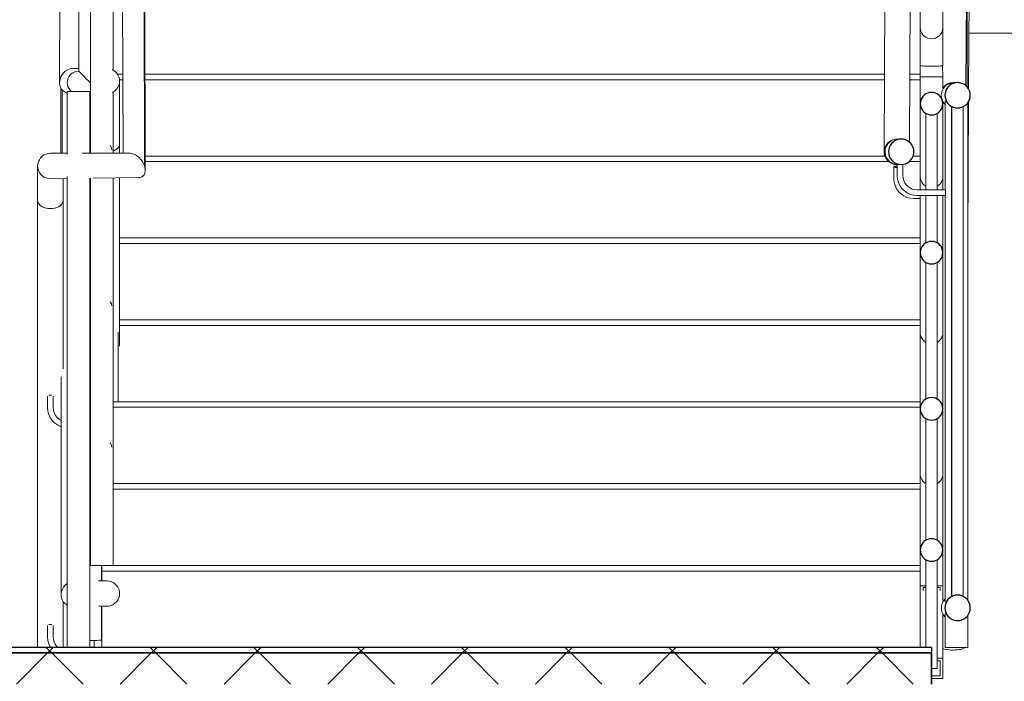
# Model space of a CAD drawing. Header units: millimetres. Extents: x 4 to 415, y 5 to 292.
# Tile 5 of 30: x 127 to 144, y 73 to 85. Entities that reach past the tile are written whole.
import ezdxf
from ezdxf.xclip import XClip

# ---------------------------------------------------------------- set-up
doc = ezdxf.new("R2010")
doc.units = ezdxf.units.MM
doc.header["$MEASUREMENT"] = 0
doc.header["$XCLIPFRAME"] = 0
for name, color, linetype in [('01-007-DESSINS IMPORTES_GEOMETRE_EXTERNES_XREF', 7, 'Continuous'), ('02-006-STRUCTURE BETON PORTEUR', 7, 'Continuous'), ('10-002-LOCALISATION ET TYPE FAUX PLAFONDS', 7, 'Continuous'), ('Nouveau_02-016-ESCALIERS', 7, 'Continuous'), ('Nouveau_03-007-GARDES CORPS', 7, 'Continuous')]:
    doc.layers.add(name, color=color, linetype=linetype)
pattern_1 = [(45, (537.3877, 51.5518), (-1.838478, 1.838478), []), (45, (536.4685, 52.471), (-1.838478, 1.838478), [1.95, -0.65])]

# ---------------------------------------------------------------- blocks, each defined once
blk = doc.blocks.new('Dessin_1_1', base_point=(537.388, 51.552))
at = {"layer": '10-002-LOCALISATION ET TYPE FAUX PLAFONDS', "linetype": 'Continuous', "lineweight": 5, "true_color": 0x66ff66}
h = blk.add_hatch(dxfattribs=at)
h.set_pattern_fill('Résine_synthétique_sol_0001', color=91, style=0, pattern_type=2)
h.set_pattern_definition([(45, (537.3877, 51.5518), (-0.9192388, 0.9192388), [])])
h.paths.add_polyline_path([(142.266, 82.45), (142.27, 82.411), (142.28, 82.373), (142.296, 82.337), (142.319, 82.305), (142.347, 82.278), (142.379, 82.255), (142.414, 82.239), (142.452, 82.228), (142.491, 82.225), (142.53, 82.228), (142.568, 82.239), (142.604, 82.255), (142.636, 82.278), (142.664, 82.305), (142.686, 82.337), (142.703, 82.373), (142.713, 82.411), (142.716, 82.45), (142.713, 82.489), (142.703, 82.527), (142.686, 82.562), (142.664, 82.595), (142.636, 82.622), (142.604, 82.645), (142.568, 82.661), (142.53, 82.672), (142.491, 82.675), (142.452, 82.672), (142.414, 82.661), (142.379, 82.645), (142.347, 82.622), (142.319, 82.595), (142.296, 82.562), (142.28, 82.527), (142.27, 82.489)])
at = {"layer": 'Nouveau_02-016-ESCALIERS', "linetype": 'Continuous', "lineweight": 5}
h = blk.add_hatch(dxfattribs=at)
h.set_pattern_fill('Béton_0001', color=1, style=0, pattern_type=2)
h.set_pattern_definition([(45, (537.3877, 51.5518), (-0.9192388, 0.9192388), []), (135, (537.3877, 51.5518), (0.9192388, 0.9192388), [])])
h.paths.add_polyline_path([(113.219, 73.675), (113.219, 73.575), (143.03, 73.575), (143.03, 73.675)])
h = blk.add_hatch(dxfattribs=at)
h.set_pattern_fill('Béton_armé_0001', color=1, style=0, pattern_type=2)
h.set_pattern_definition([(45, (537.3877, 51.5518), (-0.919239, 0.919239), []), (135, (537.3877, 51.5518), (0.919239, 0.919239), [])])
h.paths.add_polyline_path([(143.03, 73.575), (113.219, 73.575), (113.219, 73.025), (143.03, 73.025)])
at = {"layer": 'Nouveau_03-007-GARDES CORPS', "linetype": 'Continuous', "lineweight": 5}
h = blk.add_hatch(dxfattribs=at)
h.set_pattern_fill('Cuivre_Bronze_0001', color=6, style=0, pattern_type=2)
h.set_pattern_definition(pattern_1)
h.paths.add_polyline_path([(142.83, 83.302), (142.833, 83.267), (142.842, 83.233), (142.856, 83.202), (142.876, 83.173), (142.901, 83.149), (142.93, 83.129), (142.961, 83.114), (142.995, 83.105), (143.03, 83.102), (143.064, 83.105), (143.098, 83.114), (143.13, 83.129), (143.158, 83.149), (143.183, 83.173), (143.203, 83.202), (143.217, 83.233), (143.226, 83.267), (143.23, 83.302), (143.226, 83.337), (143.217, 83.37), (143.203, 83.402), (143.183, 83.43), (143.158, 83.455), (143.13, 83.475), (143.098, 83.49), (143.064, 83.499), (143.03, 83.502), (142.995, 83.499), (142.961, 83.49), (142.93, 83.475), (142.901, 83.455), (142.876, 83.43), (142.856, 83.402), (142.842, 83.37), (142.833, 83.337)])
h = blk.add_hatch(dxfattribs=at)
h.set_pattern_fill('Cuivre_Bronze_0001', color=6, style=0, pattern_type=2)
h.set_pattern_definition(pattern_1)
h.paths.add_polyline_path([(142.83, 80.664), (142.833, 80.629), (142.842, 80.595), (142.856, 80.564), (142.876, 80.535), (142.901, 80.511), (142.93, 80.491), (142.961, 80.476), (142.995, 80.467), (143.03, 80.464), (143.064, 80.467), (143.098, 80.476), (143.13, 80.491), (143.158, 80.511), (143.183, 80.535), (143.203, 80.564), (143.217, 80.595), (143.226, 80.629), (143.23, 80.664), (143.226, 80.699), (143.217, 80.732), (143.203, 80.764), (143.183, 80.792), (143.158, 80.817), (143.13, 80.837), (143.098, 80.852), (143.064, 80.861), (143.03, 80.864), (142.995, 80.861), (142.961, 80.852), (142.93, 80.837), (142.901, 80.817), (142.876, 80.792), (142.856, 80.764), (142.842, 80.732), (142.833, 80.699)])
h = blk.add_hatch(dxfattribs=at)
h.set_pattern_fill('Cuivre_Bronze_0001', color=6, style=0, pattern_type=2)
h.set_pattern_definition(pattern_1)
h.paths.add_polyline_path([(142.83, 77.899), (142.833, 77.864), (142.842, 77.83), (142.856, 77.799), (142.876, 77.77), (142.901, 77.746), (142.93, 77.726), (142.961, 77.711), (142.995, 77.702), (143.03, 77.699), (143.064, 77.702), (143.098, 77.711), (143.13, 77.726), (143.158, 77.746), (143.183, 77.77), (143.203, 77.799), (143.217, 77.83), (143.226, 77.864), (143.23, 77.899), (143.226, 77.934), (143.217, 77.967), (143.203, 77.999), (143.183, 78.027), (143.158, 78.052), (143.13, 78.072), (143.098, 78.087), (143.064, 78.096), (143.03, 78.099), (142.995, 78.096), (142.961, 78.087), (142.93, 78.072), (142.901, 78.052), (142.876, 78.027), (142.856, 77.999), (142.842, 77.967), (142.833, 77.934)])
h = blk.add_hatch(dxfattribs=at)
h.set_pattern_fill('Cuivre_Bronze_0001', color=6, style=0, pattern_type=2)
h.set_pattern_definition(pattern_1)
h.paths.add_polyline_path([(142.83, 75.399), (142.833, 75.364), (142.842, 75.33), (142.856, 75.299), (142.876, 75.27), (142.901, 75.246), (142.93, 75.226), (142.961, 75.211), (142.995, 75.202), (143.03, 75.199), (143.064, 75.202), (143.098, 75.211), (143.13, 75.226), (143.158, 75.246), (143.183, 75.27), (143.203, 75.299), (143.217, 75.33), (143.226, 75.364), (143.23, 75.399), (143.226, 75.434), (143.217, 75.467), (143.203, 75.499), (143.183, 75.527), (143.158, 75.552), (143.13, 75.572), (143.098, 75.587), (143.064, 75.596), (143.03, 75.599), (142.995, 75.596), (142.961, 75.587), (142.93, 75.572), (142.901, 75.552), (142.876, 75.527), (142.856, 75.499), (142.842, 75.467), (142.833, 75.434)])
at = {"layer": '02-006-STRUCTURE BETON PORTEUR', "color": 8, "linetype": 'Continuous', "lineweight": 5}
blk.add_line((159.03, 84.552), (143.693, 84.552), dxfattribs=at)
at = {"layer": '10-002-LOCALISATION ET TYPE FAUX PLAFONDS', "color": 8, "linetype": 'Continuous', "lineweight": 5}
for p, q in [((127.605, 104.177), (127.583, 83.665)), ((142.188, 82.449), (142.305, 104.224)), ((128.618, 103.225), (128.711, 82.423)), ((129.055, 103.177), (129.085, 82.208)), ((129.062, 97.925), (129.095, 82.171)), ((142.639, 82.619), (142.709, 95.652)), ((143.639, 83.619), (143.7, 94.952)), ((143.687, 83.56), (143.748, 94.952)), ((129.081, 88.682), (129.1, 82.135)), ((143.66, 83.598), (143.66, 87.495)), ((127.753, 83.914), (127.716, 83.897)), ((127.791, 83.924), (127.753, 83.914)), ((127.83, 83.927), (127.791, 83.924)), ((127.83, 83.927), (127.924, 83.927)), ((128.512, 83.906), (128.531, 83.897)), ((127.592, 83.742), (127.584, 83.704)), ((127.606, 83.78), (127.592, 83.742)), ((127.626, 83.815), (127.606, 83.78)), ((127.652, 83.847), (127.626, 83.815)), ((127.682, 83.875), (127.652, 83.847)), ((127.716, 83.897), (127.682, 83.875)), ((128.531, 83.897), (128.564, 83.875)), ((128.564, 83.875), (128.591, 83.847)), ((128.591, 83.847), (128.614, 83.815)), ((128.614, 83.815), (128.63, 83.779)), ((128.63, 83.779), (128.641, 83.741)), ((128.641, 83.741), (128.644, 83.702)), ((127.584, 83.704), (127.583, 83.665)), ((127.583, 83.665), (127.588, 83.627)), ((127.588, 83.627), (127.6, 83.592)), ((127.6, 83.592), (127.619, 83.56)), ((127.607, 83.58), (127.607, 82.423)), ((127.619, 83.56), (127.642, 83.532)), ((128.591, 83.558), (128.564, 83.53)), ((128.614, 83.59), (128.591, 83.558)), ((128.63, 83.625), (128.614, 83.59)), ((128.641, 83.663), (128.63, 83.625)), ((128.644, 83.702), (128.641, 83.663)), ((128.644, 83.702), (128.644, 82.586)), ((143.23, 83.58), (143.241, 83.596)), ((143.241, 83.596), (143.269, 83.624)), ((143.269, 83.624), (143.301, 83.646)), ((143.301, 83.646), (143.336, 83.663)), ((143.336, 83.663), (143.374, 83.673)), ((143.374, 83.673), (143.413, 83.676)), ((143.426, 83.676), (143.413, 83.676)), ((127.63, 82.423), (127.63, 83.547)), ((127.642, 83.532), (127.671, 83.51)), ((127.671, 83.51), (127.704, 83.493)), ((127.704, 83.493), (127.719, 83.489)), ((128.531, 83.507), (128.512, 83.498)), ((128.564, 83.53), (128.531, 83.507)), ((143.255, 83.305), (143.248, 83.314)), ((143.253, 83.307), (143.248, 83.313)), ((143.254, 83.305), (143.253, 83.307)), ((143.273, 83.285), (143.254, 83.305)), ((143.273, 83.287), (143.255, 83.305)), ((143.673, 80.944), (143.686, 83.338)), ((128.614, 82.515), (128.591, 82.495)), ((128.63, 82.537), (128.614, 82.515)), ((128.641, 82.561), (128.63, 82.537)), ((128.644, 82.586), (128.641, 82.561)), ((128.644, 82.586), (128.644, 82.423)), ((142.191, 82.488), (142.202, 82.526)), ((142.202, 82.526), (142.218, 82.561)), ((142.218, 82.561), (142.241, 82.593)), ((142.241, 82.593), (142.269, 82.621)), ((142.269, 82.621), (142.301, 82.643)), ((142.301, 82.643), (142.336, 82.66)), ((142.336, 82.66), (142.374, 82.67)), ((142.374, 82.67), (142.39, 82.672)), ((127.224, 82.31), (127.247, 82.342)), ((127.247, 82.342), (127.274, 82.37)), ((127.274, 82.37), (127.306, 82.393)), ((127.306, 82.393), (127.342, 82.409)), ((127.342, 82.409), (127.38, 82.419)), ((127.38, 82.419), (127.419, 82.423)), ((127.719, 82.423), (127.419, 82.423)), ((128.83, 82.423), (127.983, 82.423)), ((128.531, 82.463), (128.53, 82.462)), ((128.564, 82.477), (128.531, 82.463)), ((128.591, 82.495), (128.564, 82.477)), ((128.862, 82.419), (128.83, 82.423)), ((128.895, 82.41), (128.862, 82.419)), ((128.929, 82.394), (128.895, 82.41)), ((128.962, 82.372), (128.929, 82.394)), ((128.994, 82.346), (128.962, 82.372)), ((129.023, 82.315), (128.994, 82.346)), ((142.188, 82.449), (142.191, 82.488)), ((142.191, 82.41), (142.188, 82.449)), ((142.202, 82.372), (142.191, 82.41)), ((142.218, 82.336), (142.202, 82.372)), ((142.241, 82.304), (142.218, 82.336)), ((127.194, 82.198), (127.197, 82.237)), ((127.197, 82.159), (127.194, 82.198)), ((127.194, 82.198), (127.194, 81.586)), ((127.197, 82.237), (127.208, 82.275)), ((127.208, 82.121), (127.197, 82.159)), ((127.208, 82.275), (127.224, 82.31)), ((129.048, 82.281), (129.023, 82.315)), ((129.069, 82.245), (129.048, 82.281)), ((129.085, 82.208), (129.069, 82.245)), ((129.095, 82.171), (129.085, 82.208)), ((129.1, 82.135), (129.095, 82.171)), ((142.268, 82.276), (142.241, 82.304)), ((142.3, 82.254), (142.268, 82.276)), ((142.336, 82.237), (142.3, 82.254)), ((142.374, 82.227), (142.336, 82.237)), ((142.363, 82.197), (142.363, 81.969)), ((142.364, 82.192), (142.363, 82.197)), ((142.363, 82.197), (142.423, 82.197)), ((142.366, 82.188), (142.364, 82.192)), ((142.37, 82.184), (142.366, 82.188)), ((142.375, 82.181), (142.37, 82.184)), ((142.413, 82.224), (142.374, 82.227)), ((142.381, 82.177), (142.375, 82.181)), ((142.388, 82.175), (142.381, 82.177)), ((142.396, 82.173), (142.388, 82.175)), ((142.404, 82.172), (142.396, 82.173)), ((142.413, 82.171), (142.404, 82.172)), ((142.423, 82.224), (142.413, 82.224)), ((142.422, 82.172), (142.413, 82.171)), ((142.423, 82.172), (142.422, 82.172)), ((127.224, 82.085), (127.208, 82.121)), ((127.247, 82.053), (127.224, 82.085)), ((127.274, 82.025), (127.247, 82.053)), ((127.306, 82.003), (127.274, 82.025)), ((127.342, 81.986), (127.306, 82.003)), ((127.38, 81.976), (127.342, 81.986)), ((128.981, 81.994), (128.181, 81.983)), ((128.644, 81.989), (128.644, 79.005)), ((128.981, 81.994), (129.011, 81.997)), ((129.011, 81.997), (129.038, 82.006)), ((129.038, 82.006), (129.061, 82.022)), ((129.061, 82.022), (129.079, 82.044)), ((129.079, 82.044), (129.091, 82.07)), ((129.091, 82.07), (129.098, 82.101)), ((129.098, 82.101), (129.1, 82.135)), ((127.419, 81.973), (127.38, 81.976)), ((127.719, 81.977), (127.419, 81.973)), ((127.644, 81.976), (127.644, 81.586)), ((142.363, 81.969), (142.368, 81.911)), ((142.368, 81.911), (142.384, 81.852)), ((142.384, 81.852), (142.41, 81.796)), ((142.41, 81.796), (142.445, 81.746)), ((142.445, 81.746), (142.488, 81.703)), ((142.488, 81.703), (142.538, 81.668)), ((142.538, 81.668), (142.593, 81.642)), ((142.593, 81.642), (142.652, 81.627)), ((127.197, 81.561), (127.194, 81.586)), ((127.194, 81.586), (127.194, 73.675)), ((127.208, 81.537), (127.197, 81.561)), ((127.224, 81.515), (127.208, 81.537)), ((127.247, 81.495), (127.224, 81.515)), ((127.274, 81.477), (127.247, 81.495)), ((127.306, 81.463), (127.274, 81.477)), ((127.342, 81.452), (127.306, 81.463)), ((127.531, 81.463), (127.496, 81.452)), ((127.564, 81.477), (127.531, 81.463)), ((127.591, 81.495), (127.564, 81.477)), ((127.614, 81.515), (127.591, 81.495)), ((127.63, 81.537), (127.614, 81.515)), ((127.641, 81.561), (127.63, 81.537)), ((127.644, 81.586), (127.641, 81.561)), ((127.644, 81.586), (127.644, 78.605)), ((142.652, 81.627), (142.711, 81.621)), ((142.711, 81.621), (142.83, 81.621)), ((127.38, 81.446), (127.342, 81.452)), ((127.419, 81.444), (127.38, 81.446)), ((127.458, 81.446), (127.419, 81.444)), ((127.496, 81.452), (127.458, 81.446)), ((128.619, 78.025), (128.619, 79.254)), ((127.608, 78.465), (127.609, 74.588)), ((127.369, 78.124), (127.369, 77.915)), ((127.402, 78.141), (127.394, 78.141)), ((127.41, 78.141), (127.402, 78.141)), ((127.419, 78.141), (127.41, 78.141)), ((127.428, 78.141), (127.419, 78.141)), ((127.436, 78.141), (127.428, 78.141)), ((127.444, 78.141), (127.436, 78.141)), ((127.469, 78.124), (127.469, 77.919)), ((127.369, 77.915), (127.374, 77.856)), ((127.374, 77.856), (127.39, 77.797)), ((127.39, 77.797), (127.416, 77.742)), ((127.469, 77.919), (127.473, 77.874)), ((127.473, 77.874), (127.484, 77.832)), ((127.484, 77.832), (127.503, 77.792)), ((127.416, 77.742), (127.451, 77.692)), ((127.451, 77.692), (127.494, 77.649)), ((127.494, 77.649), (127.544, 77.614)), ((127.503, 77.792), (127.528, 77.757)), ((127.528, 77.757), (127.558, 77.726)), ((127.558, 77.726), (127.594, 77.701)), ((127.594, 77.701), (127.608, 77.694)), ((127.544, 77.614), (127.599, 77.588)), ((127.599, 77.588), (127.608, 77.586)), ((128.324, 74.852), (128.324, 75.125)), ((128.272, 74.852), (128.419, 74.852)), ((128.419, 74.852), (128.458, 74.849)), ((128.458, 74.849), (128.496, 74.839)), ((128.496, 74.839), (128.531, 74.822)), ((127.618, 74.666), (127.61, 74.627)), ((127.632, 74.704), (127.618, 74.666)), ((127.652, 74.739), (127.632, 74.704)), ((127.678, 74.771), (127.652, 74.739)), ((127.708, 74.799), (127.678, 74.771)), ((127.719, 74.806), (127.708, 74.799)), ((128.531, 74.822), (128.564, 74.8)), ((128.564, 74.8), (128.591, 74.772)), ((128.591, 74.772), (128.614, 74.74)), ((128.614, 74.74), (128.63, 74.704)), ((128.63, 74.704), (128.641, 74.666)), ((128.641, 74.666), (128.644, 74.627)), ((127.61, 74.627), (127.609, 74.588)), ((127.609, 74.588), (127.614, 74.551)), ((127.614, 74.551), (127.626, 74.515)), ((127.626, 74.515), (127.645, 74.483)), ((127.644, 74.485), (127.644, 73.675)), ((127.645, 74.483), (127.668, 74.456)), ((128.591, 74.483), (128.564, 74.455)), ((128.614, 74.515), (128.591, 74.483)), ((128.63, 74.55), (128.614, 74.515)), ((128.641, 74.588), (128.63, 74.55)), ((128.644, 74.627), (128.641, 74.588)), ((127.668, 74.456), (127.697, 74.433)), ((127.697, 74.433), (127.719, 74.423)), ((128.28, 74.403), (128.419, 74.402)), ((128.324, 73.801), (128.324, 74.402)), ((128.458, 74.406), (128.419, 74.402)), ((128.496, 74.416), (128.458, 74.406)), ((128.531, 74.432), (128.496, 74.416)), ((128.564, 74.455), (128.531, 74.432)), ((127.369, 74.064), (127.369, 73.855)), ((127.402, 74.081), (127.394, 74.081)), ((127.41, 74.081), (127.402, 74.081)), ((127.419, 74.081), (127.41, 74.081)), ((127.428, 74.081), (127.419, 74.081)), ((127.436, 74.081), (127.428, 74.081)), ((127.444, 74.081), (127.436, 74.081)), ((127.469, 74.064), (127.469, 73.859)), ((127.369, 73.855), (127.374, 73.796)), ((127.374, 73.796), (127.39, 73.737)), ((127.469, 73.859), (127.473, 73.814)), ((127.473, 73.814), (127.484, 73.772)), ((128.119, 73.799), (128.124, 73.799)), ((128.124, 73.799), (128.159, 73.799)), ((128.159, 73.799), (128.193, 73.799)), ((128.193, 73.799), (128.224, 73.799)), ((128.194, 73.799), (128.194, 73.675)), ((128.224, 73.799), (128.253, 73.799)), ((128.253, 73.799), (128.277, 73.8)), ((128.277, 73.8), (128.297, 73.8)), ((128.297, 73.8), (128.312, 73.8)), ((128.312, 73.8), (128.321, 73.801)), ((128.321, 73.801), (128.324, 73.801)), ((127.39, 73.737), (127.416, 73.682)), ((127.416, 73.682), (127.421, 73.675)), ((127.484, 73.772), (127.503, 73.732)), ((127.503, 73.732), (127.528, 73.697)), ((127.528, 73.697), (127.549, 73.675)), ((143.23, 73.657), (143.241, 73.651)), ((143.241, 73.651), (143.261, 73.644)), ((143.261, 73.644), (143.286, 73.639)), ((143.286, 73.639), (143.315, 73.634)), ((143.315, 73.634), (143.346, 73.63)), ((143.346, 73.63), (143.38, 73.628)), ((143.38, 73.628), (143.415, 73.628)), ((143.415, 73.628), (143.449, 73.629)), ((143.449, 73.629), (143.483, 73.631)), ((143.483, 73.631), (143.515, 73.634)), ((143.515, 73.634), (143.543, 73.639)), ((143.543, 73.639), (143.567, 73.645)), ((143.567, 73.645), (143.587, 73.652)), ((143.587, 73.652), (143.602, 73.66)), ((143.602, 73.66), (143.61, 73.668)), ((143.61, 73.668), (143.613, 73.675))]:
    blk.add_line(p, q, dxfattribs=at)
at = {"layer": '10-002-LOCALISATION ET TYPE FAUX PLAFONDS', "color": 7, "linetype": 'Continuous', "lineweight": 5}
for p, q in [((143.216, 83.528), (143.233, 83.564)), ((143.216, 83.527), (143.233, 83.562)), ((143.233, 83.564), (143.256, 83.596)), ((143.233, 83.562), (143.256, 83.595)), ((143.256, 83.596), (143.284, 83.624)), ((143.256, 83.595), (143.284, 83.622)), ((143.284, 83.624), (143.316, 83.646)), ((143.284, 83.622), (143.316, 83.645)), ((143.316, 83.646), (143.352, 83.663)), ((143.316, 83.645), (143.352, 83.661)), ((143.352, 83.663), (143.39, 83.673)), ((143.352, 83.661), (143.39, 83.672)), ((143.39, 83.673), (143.429, 83.676)), ((143.39, 83.672), (143.429, 83.675)), ((143.429, 83.676), (143.426, 83.676)), ((143.429, 83.676), (143.444, 83.675)), ((143.491, 83.675), (143.429, 83.675)), ((143.202, 83.45), (143.206, 83.489)), ((143.205, 83.412), (143.202, 83.45)), ((143.205, 83.411), (143.205, 83.412)), ((143.205, 83.411), (143.205, 83.412)), ((143.214, 83.378), (143.205, 83.411)), ((143.206, 83.49), (143.216, 83.528)), ((143.206, 83.489), (143.216, 83.527)), ((143.218, 83.368), (143.206, 83.411)), ((143.232, 83.337), (143.218, 83.368)), ((143.231, 83.339), (143.219, 83.364)), ((143.231, 83.337), (143.231, 83.339)), ((143.248, 83.313), (143.231, 83.337)), ((143.248, 83.314), (143.232, 83.337)), ((143.273, 81.775), (143.273, 83.349)), ((143.381, 74.576), (143.381, 83.249)), ((143.388, 74.576), (143.388, 83.249)), ((143.491, 83.225), (143.489, 83.225)), ((143.588, 74.577), (143.588, 83.248)), ((143.673, 74.506), (143.673, 83.319)), ((142.209, 82.489), (142.219, 82.526)), ((142.209, 82.489), (142.218, 82.526)), ((142.218, 82.526), (142.219, 82.527)), ((142.219, 82.526), (142.235, 82.561)), ((142.219, 82.527), (142.234, 82.561)), ((142.234, 82.561), (142.235, 82.562)), ((142.235, 82.561), (142.257, 82.593)), ((142.235, 82.562), (142.256, 82.593)), ((142.256, 82.593), (142.257, 82.595)), ((142.257, 82.593), (142.285, 82.621)), ((142.257, 82.595), (142.283, 82.621)), ((142.283, 82.621), (142.285, 82.622)), ((142.285, 82.621), (142.317, 82.643)), ((142.285, 82.622), (142.315, 82.643)), ((142.315, 82.643), (142.352, 82.661)), ((142.315, 82.643), (142.317, 82.645)), ((142.352, 82.661), (142.39, 82.672)), ((142.39, 82.672), (142.429, 82.675)), ((142.491, 82.675), (142.429, 82.675)), ((142.206, 82.45), (142.209, 82.488)), ((142.209, 82.411), (142.206, 82.45)), ((142.209, 82.489), (142.209, 82.488)), ((142.209, 82.488), (142.209, 82.489)), ((142.22, 82.373), (142.209, 82.411)), ((142.22, 82.372), (142.209, 82.41)), ((142.237, 82.337), (142.22, 82.373)), ((142.237, 82.336), (142.22, 82.372)), ((142.259, 82.305), (142.237, 82.337)), ((142.259, 82.304), (142.237, 82.336)), ((142.287, 82.278), (142.259, 82.305)), ((142.287, 82.276), (142.259, 82.304)), ((142.32, 82.255), (142.287, 82.278)), ((142.32, 82.254), (142.287, 82.276)), ((142.355, 82.239), (142.32, 82.255)), ((142.355, 82.237), (142.32, 82.254)), ((142.393, 82.228), (142.355, 82.239)), ((142.393, 82.227), (142.355, 82.237)), ((142.432, 82.225), (142.393, 82.228)), ((142.423, 82.224), (142.393, 82.227)), ((142.491, 82.225), (142.474, 82.225)), ((143.273, 74.476), (143.273, 81.675)), ((143.218, 74.453), (143.235, 74.489)), ((143.218, 74.452), (143.235, 74.487)), ((143.235, 74.489), (143.258, 74.521)), ((143.235, 74.487), (143.258, 74.52)), ((143.258, 74.521), (143.273, 74.537)), ((143.258, 74.52), (143.273, 74.535)), ((143.491, 74.6), (143.489, 74.6)), ((143.204, 74.375), (143.208, 74.414)), ((143.207, 74.337), (143.204, 74.375)), ((143.207, 74.336), (143.207, 74.337)), ((143.207, 74.336), (143.207, 74.337)), ((143.216, 74.299), (143.207, 74.336)), ((143.217, 74.298), (143.207, 74.336)), ((143.208, 74.415), (143.218, 74.453)), ((143.208, 74.414), (143.218, 74.452)), ((143.217, 74.298), (143.216, 74.299)), ((143.233, 74.264), (143.217, 74.298)), ((143.234, 74.262), (143.217, 74.298)), ((143.233, 74.262), (143.233, 74.264)), ((143.254, 74.232), (143.233, 74.262)), ((143.257, 74.23), (143.234, 74.262)), ((143.255, 74.23), (143.254, 74.232)), ((143.273, 74.212), (143.255, 74.23)), ((143.273, 74.214), (143.257, 74.23)), ((143.273, 73.675), (143.273, 74.274)), ((143.491, 74.15), (143.475, 74.15)), ((143.673, 73.675), (143.673, 74.244)), ((143.273, 73.675), (143.277, 73.675)), ((143.277, 73.675), (143.286, 73.675)), ((143.286, 73.675), (143.301, 73.675)), ((143.301, 73.675), (143.321, 73.675)), ((143.321, 73.675), (143.346, 73.675)), ((143.346, 73.675), (143.375, 73.675)), ((143.375, 73.675), (143.406, 73.675)), ((143.406, 73.675), (143.44, 73.675)), ((143.44, 73.675), (143.475, 73.675)), ((143.475, 73.675), (143.51, 73.675)), ((143.51, 73.675), (143.543, 73.675)), ((143.543, 73.675), (143.575, 73.675)), ((143.575, 73.675), (143.603, 73.675)), ((143.603, 73.675), (143.628, 73.675)), ((143.628, 73.675), (143.647, 73.675)), ((143.647, 73.675), (143.662, 73.675)), ((143.662, 73.675), (143.671, 73.675)), ((143.671, 73.675), (143.673, 73.675))]:
    blk.add_line(p, q, dxfattribs=at)
at = {"layer": '10-002-LOCALISATION ET TYPE FAUX PLAFONDS', "color": 7, "linetype": 'Continuous', "lineweight": 15}
for p, q in [((142.424, 82.225), (142.423, 82.225)), ((142.423, 82.225), (142.423, 82.023)), ((142.426, 82.225), (142.424, 82.225)), ((142.43, 82.225), (142.426, 82.225)), ((142.435, 82.225), (142.43, 82.225)), ((142.442, 82.225), (142.435, 82.225)), ((142.449, 82.225), (142.442, 82.225)), ((142.457, 82.225), (142.449, 82.225)), ((142.465, 82.225), (142.457, 82.225)), ((142.474, 82.225), (142.465, 82.225)), ((142.491, 82.225), (142.474, 82.225)), ((142.499, 82.225), (142.491, 82.225)), ((142.506, 82.225), (142.499, 82.225)), ((142.512, 82.225), (142.506, 82.225)), ((142.517, 82.225), (142.512, 82.225)), ((142.52, 82.225), (142.517, 82.225)), ((142.523, 82.225), (142.52, 82.225)), ((142.523, 82.225), (142.523, 82.027)), ((142.423, 82.023), (142.428, 81.964)), ((142.523, 82.027), (142.527, 81.982)), ((142.527, 81.982), (142.539, 81.94)), ((142.428, 81.964), (142.444, 81.905)), ((142.444, 81.905), (142.47, 81.85)), ((142.47, 81.85), (142.505, 81.8)), ((142.539, 81.94), (142.557, 81.9)), ((142.557, 81.9), (142.582, 81.864)), ((142.582, 81.864), (142.613, 81.834)), ((142.613, 81.834), (142.648, 81.809)), ((142.648, 81.809), (142.688, 81.79)), ((142.505, 81.8), (142.548, 81.757)), ((142.548, 81.757), (142.598, 81.722)), ((142.598, 81.722), (142.654, 81.696)), ((142.654, 81.696), (142.713, 81.68)), ((142.688, 81.79), (142.73, 81.779)), ((142.713, 81.68), (142.771, 81.675)), ((142.73, 81.779), (142.776, 81.775)), ((142.771, 81.675), (143.273, 81.675)), ((142.776, 81.775), (143.273, 81.775)), ((143.273, 81.774), (143.273, 81.772)), ((143.273, 81.772), (143.274, 81.768)), ((143.274, 81.682), (143.273, 81.678)), ((143.273, 81.678), (143.273, 81.676)), ((143.274, 81.768), (143.274, 81.763)), ((143.274, 81.763), (143.274, 81.757)), ((143.274, 81.757), (143.274, 81.75)), ((143.274, 81.75), (143.274, 81.742)), ((143.274, 81.742), (143.274, 81.734)), ((143.274, 81.734), (143.274, 81.725)), ((143.274, 81.725), (143.274, 81.716)), ((143.274, 81.716), (143.274, 81.708)), ((143.274, 81.708), (143.274, 81.7)), ((143.274, 81.7), (143.274, 81.693)), ((143.274, 81.693), (143.274, 81.687)), ((143.274, 81.687), (143.274, 81.682))]:
    blk.add_line(p, q, dxfattribs=at)
at = {"layer": '10-002-LOCALISATION ET TYPE FAUX PLAFONDS', "color": 7, "linetype": 'Continuous', "lineweight": 25, "flags": 128}
for points in [[(143.27, 83.411), (143.28, 83.373), (143.296, 83.337), (143.319, 83.305), (143.347, 83.278), (143.379, 83.255), (143.414, 83.239), (143.452, 83.228), (143.491, 83.225), (143.53, 83.228), (143.568, 83.239), (143.604, 83.255), (143.636, 83.278), (143.664, 83.305), (143.686, 83.337), (143.703, 83.373), (143.713, 83.411), (143.716, 83.45), (143.713, 83.489), (143.703, 83.527), (143.686, 83.562), (143.664, 83.595), (143.636, 83.622), (143.604, 83.645), (143.568, 83.661), (143.53, 83.672), (143.491, 83.675), (143.452, 83.672), (143.414, 83.661), (143.379, 83.645), (143.347, 83.622), (143.319, 83.595), (143.296, 83.562), (143.28, 83.527), (143.27, 83.489), (143.266, 83.45)], [(142.27, 82.411), (142.28, 82.373), (142.296, 82.337), (142.319, 82.305), (142.347, 82.278), (142.379, 82.255), (142.414, 82.239), (142.452, 82.228), (142.491, 82.225), (142.53, 82.228), (142.568, 82.239), (142.604, 82.255), (142.636, 82.278), (142.664, 82.305), (142.686, 82.337), (142.703, 82.373), (142.713, 82.411), (142.716, 82.45), (142.713, 82.489), (142.703, 82.527), (142.686, 82.562), (142.664, 82.595), (142.636, 82.622), (142.604, 82.645), (142.568, 82.661), (142.53, 82.672), (142.491, 82.675), (142.452, 82.672), (142.414, 82.661), (142.379, 82.645), (142.347, 82.622), (142.319, 82.595), (142.296, 82.562), (142.28, 82.527), (142.27, 82.489), (142.266, 82.45)], [(143.266, 74.375), (143.27, 74.336), (143.28, 74.298), (143.296, 74.262), (143.319, 74.23), (143.347, 74.203), (143.379, 74.18), (143.414, 74.164), (143.452, 74.153), (143.491, 74.15), (143.53, 74.153), (143.568, 74.164), (143.604, 74.18), (143.636, 74.203), (143.664, 74.23), (143.686, 74.262), (143.703, 74.298), (143.713, 74.336), (143.716, 74.375), (143.713, 74.414), (143.703, 74.452), (143.686, 74.487), (143.664, 74.52), (143.636, 74.547), (143.604, 74.57), (143.568, 74.586), (143.53, 74.597), (143.491, 74.6), (143.452, 74.597), (143.414, 74.586), (143.379, 74.57), (143.347, 74.547), (143.319, 74.52), (143.296, 74.487), (143.28, 74.452), (143.27, 74.414)]]:
    blk.add_lwpolyline(points, close=True, dxfattribs=at)
at = {"layer": 'Nouveau_02-016-ESCALIERS', "color": 8, "linetype": 'Continuous', "lineweight": 5}
for p, q in [((128.607, 83.825), (128.704, 83.825)), ((129.095, 83.825), (142.195, 83.825)), ((142.645, 83.825), (142.83, 83.825)), ((128.642, 83.725), (128.705, 83.725)), ((129.095, 83.725), (142.195, 83.725)), ((142.645, 83.725), (142.83, 83.725)), ((129.099, 82.375), (142.201, 82.375)), ((142.703, 82.375), (142.83, 82.375)), ((129.099, 82.275), (142.27, 82.275)), ((142.632, 82.275), (142.83, 82.275)), ((128.644, 80.925), (142.83, 80.925)), ((128.644, 80.825), (142.83, 80.825)), ((128.644, 79.475), (142.83, 79.475)), ((128.644, 79.375), (142.83, 79.375)), ((128.53, 78.025), (142.83, 78.025)), ((128.53, 77.925), (142.83, 77.925)), ((128.53, 76.575), (142.83, 76.575)), ((128.53, 76.475), (142.83, 76.475)), ((128.33, 75.025), (128.33, 75.125)), ((128.33, 75.025), (142.83, 75.025)), ((128.33, 74.852), (128.33, 75.025)), ((128.53, 75.125), (142.83, 75.125)), ((128.33, 73.675), (128.33, 74.402))]:
    blk.add_line(p, q, dxfattribs=at)
at = {"layer": 'Nouveau_02-016-ESCALIERS', "color": 7, "linetype": 'Continuous', "lineweight": 25}
for q in [(113.219, 73.675), (143.03, 73.575)]:
    blk.add_line((143.03, 73.675), q, dxfattribs=at)
at = {"layer": 'Nouveau_02-016-ESCALIERS', "color": 7, "linetype": 'Continuous', "lineweight": 35}
for q in [(113.219, 73.575), (143.03, 73.025)]:
    blk.add_line((143.03, 73.575), q, dxfattribs=at)
at = {"layer": 'Nouveau_03-007-GARDES CORPS', "color": 8, "linetype": 'Continuous', "lineweight": 5}
for p, q in [((142.83, 103.652), (142.83, 84.652)), ((143.23, 94.952), (143.23, 84.652)), ((127.924, 83.875), (127.924, 85.325)), ((128.13, 82.423), (128.13, 84.925)), ((128.53, 83.898), (128.53, 84.925)), ((142.833, 84.617), (142.83, 84.652)), ((142.83, 84.652), (142.83, 83.977)), ((142.842, 84.583), (142.833, 84.617)), ((143.226, 84.617), (143.217, 84.583)), ((143.23, 84.652), (143.226, 84.617)), ((143.23, 84.652), (143.23, 83.977)), ((142.856, 84.552), (142.842, 84.583)), ((142.876, 84.523), (142.856, 84.552)), ((142.901, 84.499), (142.876, 84.523)), ((142.93, 84.479), (142.901, 84.499)), ((142.961, 84.464), (142.93, 84.479)), ((142.995, 84.455), (142.961, 84.464)), ((143.03, 84.452), (142.995, 84.455)), ((143.064, 84.455), (143.03, 84.452)), ((143.098, 84.464), (143.064, 84.455)), ((143.13, 84.479), (143.098, 84.464)), ((143.158, 84.499), (143.13, 84.479)), ((143.183, 84.523), (143.158, 84.499)), ((143.203, 84.552), (143.183, 84.523)), ((143.217, 84.583), (143.203, 84.552)), ((142.83, 83.977), (142.83, 83.777)), ((142.833, 83.975), (142.83, 83.977)), ((142.842, 83.973), (142.833, 83.975)), ((142.856, 83.971), (142.842, 83.973)), ((142.876, 83.97), (142.856, 83.971)), ((142.901, 83.968), (142.876, 83.97)), ((142.93, 83.967), (142.901, 83.968)), ((142.961, 83.966), (142.93, 83.967)), ((142.995, 83.966), (142.961, 83.966)), ((143.03, 83.966), (142.995, 83.966)), ((143.064, 83.966), (143.03, 83.966)), ((143.098, 83.966), (143.064, 83.966)), ((143.13, 83.967), (143.098, 83.966)), ((143.158, 83.968), (143.13, 83.967)), ((143.183, 83.97), (143.158, 83.968)), ((143.203, 83.971), (143.183, 83.97)), ((143.217, 83.973), (143.203, 83.971)), ((143.226, 83.975), (143.217, 83.973)), ((143.23, 83.977), (143.226, 83.975)), ((143.226, 83.975), (143.23, 83.777)), ((127.731, 83.743), (127.722, 83.71)), ((127.746, 83.775), (127.731, 83.743)), ((127.766, 83.804), (127.746, 83.775)), ((127.79, 83.828), (127.766, 83.804)), ((127.819, 83.848), (127.79, 83.828)), ((127.851, 83.863), (127.819, 83.848)), ((127.884, 83.872), (127.851, 83.863)), ((127.919, 83.875), (127.884, 83.872)), ((127.924, 83.875), (127.927, 83.872)), ((127.927, 83.872), (127.936, 83.863)), ((127.936, 83.863), (127.951, 83.848)), ((127.951, 83.848), (127.971, 83.828)), ((127.971, 83.828), (127.996, 83.804)), ((127.996, 83.804), (128.024, 83.775)), ((128.024, 83.775), (128.056, 83.743)), ((128.056, 83.743), (128.09, 83.71)), ((142.83, 83.777), (143.23, 83.777)), ((142.83, 81.775), (142.83, 83.777)), ((143.23, 83.576), (143.23, 83.777)), ((127.722, 83.71), (127.719, 83.675)), ((127.719, 83.675), (127.722, 83.64)), ((127.722, 83.64), (127.731, 83.607)), ((127.731, 83.607), (127.746, 83.575)), ((127.746, 83.575), (127.766, 83.546)), ((128.09, 83.71), (128.124, 83.675)), ((128.124, 83.675), (128.13, 83.67)), ((127.719, 83.52), (128.119, 83.52)), ((127.719, 82.403), (127.719, 83.52)), ((127.766, 83.546), (127.79, 83.522)), ((127.79, 83.522), (127.793, 83.52)), ((128.119, 82.423), (128.119, 83.52)), ((128.119, 83.475), (128.13, 83.475)), ((128.53, 82.423), (128.53, 83.507)), ((143.23, 81.775), (143.23, 83.327)), ((128.119, 82.685), (128.13, 82.684)), ((128.478, 82.562), (128.484, 82.554)), ((128.484, 82.554), (128.5, 82.521)), ((128.5, 82.521), (128.51, 82.487)), ((127.719, 73.675), (127.719, 82.012)), ((128.119, 73.675), (128.119, 81.984)), ((128.13, 75.125), (128.13, 81.984)), ((128.53, 75.125), (128.53, 81.987)), ((142.842, 81.945), (142.835, 81.969)), ((142.856, 81.914), (142.842, 81.945)), ((142.876, 81.885), (142.856, 81.914)), ((142.901, 81.861), (142.876, 81.885)), ((142.93, 81.841), (142.901, 81.861)), ((143.158, 81.861), (143.13, 81.841)), ((143.183, 81.885), (143.158, 81.861)), ((143.203, 81.914), (143.183, 81.885)), ((143.217, 81.945), (143.203, 81.914)), ((143.224, 81.969), (143.217, 81.945)), ((142.83, 74.764), (142.83, 81.675)), ((143.23, 74.764), (143.23, 81.675)), ((128.119, 81.042), (128.124, 81.037)), ((128.124, 81.037), (128.13, 81.032)), ((128.119, 80.837), (128.13, 80.837)), ((128.119, 79.92), (128.13, 79.919)), ((128.478, 79.797), (128.484, 79.789)), ((128.484, 79.789), (128.5, 79.756)), ((128.5, 79.756), (128.51, 79.722)), ((142.842, 79.18), (142.835, 79.204)), ((143.224, 79.204), (143.217, 79.18)), ((142.856, 79.149), (142.842, 79.18)), ((142.876, 79.12), (142.856, 79.149)), ((142.901, 79.096), (142.876, 79.12)), ((142.93, 79.076), (142.901, 79.096)), ((143.158, 79.096), (143.13, 79.076)), ((143.183, 79.12), (143.158, 79.096)), ((143.203, 79.149), (143.183, 79.12)), ((143.217, 79.18), (143.203, 79.149)), ((128.119, 78.277), (128.124, 78.272)), ((128.124, 78.272), (128.13, 78.267)), ((128.119, 78.072), (128.13, 78.072)), ((128.119, 77.42), (128.13, 77.419)), ((128.478, 77.297), (128.484, 77.289)), ((128.484, 77.289), (128.5, 77.256)), ((128.5, 77.256), (128.51, 77.222)), ((142.842, 76.68), (142.835, 76.704)), ((142.856, 76.649), (142.842, 76.68)), ((142.876, 76.62), (142.856, 76.649)), ((142.901, 76.596), (142.876, 76.62)), ((142.93, 76.576), (142.901, 76.596)), ((143.158, 76.596), (143.13, 76.576)), ((143.183, 76.62), (143.158, 76.596)), ((143.203, 76.649), (143.183, 76.62)), ((143.217, 76.68), (143.203, 76.649)), ((143.224, 76.704), (143.217, 76.68)), ((128.119, 75.777), (128.124, 75.772)), ((128.124, 75.772), (128.13, 75.767)), ((128.119, 75.572), (128.13, 75.572)), ((128.13, 75.125), (128.53, 75.125)), ((142.83, 74.764), (142.93, 74.764)), ((142.83, 74.68), (142.83, 74.764)), ((142.83, 73.675), (142.83, 74.68)), ((142.88, 74.736), (142.88, 74.68)), ((142.93, 74.736), (142.88, 74.736)), ((143.13, 74.764), (143.23, 74.764)), ((143.18, 74.736), (143.13, 74.736)), ((143.18, 74.68), (143.18, 74.736)), ((143.23, 74.764), (143.23, 74.68)), ((143.23, 74.503), (143.23, 74.68)), ((143.23, 73.481), (143.23, 74.25)), ((143.13, 73.481), (143.23, 73.481)), ((143.18, 73.436), (143.13, 73.436)), ((143.18, 73.168), (143.18, 73.436)), ((143.23, 73.481), (143.23, 73.123)), ((143.03, 73.168), (143.18, 73.168)), ((143.23, 73.123), (143.03, 73.123))]:
    blk.add_line(p, q, dxfattribs=at)
at = {"layer": 'Nouveau_03-007-GARDES CORPS', "color": 7, "linetype": 'Continuous', "lineweight": 5}
for p, q in [((142.93, 81.775), (142.93, 83.129)), ((143.13, 81.775), (143.13, 83.129)), ((142.93, 80.837), (142.93, 81.675)), ((143.13, 80.837), (143.13, 81.675)), ((142.93, 78.072), (142.93, 80.491)), ((143.13, 78.072), (143.13, 80.491)), ((142.93, 75.572), (142.93, 77.726)), ((143.13, 75.572), (143.13, 77.726)), ((142.93, 73.675), (142.93, 75.226)), ((143.13, 73.302), (143.13, 75.226)), ((143.03, 73.302), (143.13, 73.302))]:
    blk.add_line(p, q, dxfattribs=at)
at = {"layer": 'Nouveau_03-007-GARDES CORPS', "color": 7, "linetype": 'Continuous', "lineweight": 25, "flags": 128}
for points in [[(142.83, 83.302), (142.833, 83.267), (142.842, 83.233), (142.856, 83.202), (142.876, 83.173), (142.901, 83.149), (142.93, 83.129), (142.961, 83.114), (142.995, 83.105), (143.03, 83.102), (143.064, 83.105), (143.098, 83.114), (143.13, 83.129), (143.158, 83.149), (143.183, 83.173), (143.203, 83.202), (143.217, 83.233), (143.226, 83.267), (143.23, 83.302), (143.226, 83.337), (143.217, 83.37), (143.203, 83.402), (143.183, 83.43), (143.158, 83.455), (143.13, 83.475), (143.098, 83.49), (143.064, 83.499), (143.03, 83.502), (142.995, 83.499), (142.961, 83.49), (142.93, 83.475), (142.901, 83.455), (142.876, 83.43), (142.856, 83.402), (142.842, 83.37), (142.833, 83.337)], [(142.833, 80.629), (142.842, 80.595), (142.856, 80.564), (142.876, 80.535), (142.901, 80.511), (142.93, 80.491), (142.961, 80.476), (142.995, 80.467), (143.03, 80.464), (143.064, 80.467), (143.098, 80.476), (143.13, 80.491), (143.158, 80.511), (143.183, 80.535), (143.203, 80.564), (143.217, 80.595), (143.226, 80.629), (143.23, 80.664), (143.226, 80.699), (143.217, 80.732), (143.203, 80.764), (143.183, 80.792), (143.158, 80.817), (143.13, 80.837), (143.098, 80.852), (143.064, 80.861), (143.03, 80.864), (142.995, 80.861), (142.961, 80.852), (142.93, 80.837), (142.901, 80.817), (142.876, 80.792), (142.856, 80.764), (142.842, 80.732), (142.833, 80.699), (142.83, 80.664)], [(142.83, 77.899), (142.833, 77.864), (142.842, 77.83), (142.856, 77.799), (142.876, 77.77), (142.901, 77.746), (142.93, 77.726), (142.961, 77.711), (142.995, 77.702), (143.03, 77.699), (143.064, 77.702), (143.098, 77.711), (143.13, 77.726), (143.158, 77.746), (143.183, 77.77), (143.203, 77.799), (143.217, 77.83), (143.226, 77.864), (143.23, 77.899), (143.226, 77.934), (143.217, 77.967), (143.203, 77.999), (143.183, 78.027), (143.158, 78.052), (143.13, 78.072), (143.098, 78.087), (143.064, 78.096), (143.03, 78.099), (142.995, 78.096), (142.961, 78.087), (142.93, 78.072), (142.901, 78.052), (142.876, 78.027), (142.856, 77.999), (142.842, 77.967), (142.833, 77.934)], [(142.83, 75.399), (142.833, 75.364), (142.842, 75.33), (142.856, 75.299), (142.876, 75.27), (142.901, 75.246), (142.93, 75.226), (142.961, 75.211), (142.995, 75.202), (143.03, 75.199), (143.064, 75.202), (143.098, 75.211), (143.13, 75.226), (143.158, 75.246), (143.183, 75.27), (143.203, 75.299), (143.217, 75.33), (143.226, 75.364), (143.23, 75.399), (143.226, 75.434), (143.217, 75.467), (143.203, 75.499), (143.183, 75.527), (143.158, 75.552), (143.13, 75.572), (143.098, 75.587), (143.064, 75.596), (143.03, 75.599), (142.995, 75.596), (142.961, 75.587), (142.93, 75.572), (142.901, 75.552), (142.876, 75.527), (142.856, 75.499), (142.842, 75.467), (142.833, 75.434)]]:
    blk.add_lwpolyline(points, close=True, dxfattribs=at)

msp = doc.modelspace()

# ---------------------------------------------------------------- block references
at = {"layer": '01-007-DESSINS IMPORTES_GEOMETRE_EXTERNES_XREF', "color": 7, "linetype": 'Continuous', "lineweight": 20}
ref = msp.add_blockref('Dessin_1_1', (537.388, 51.552), dxfattribs=at)
XClip(ref).set_block_clipping_path([(4.0594847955, 31.4618060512), (414.0594847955, 291.8429379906)])

doc.saveas('drawing.dxf')
